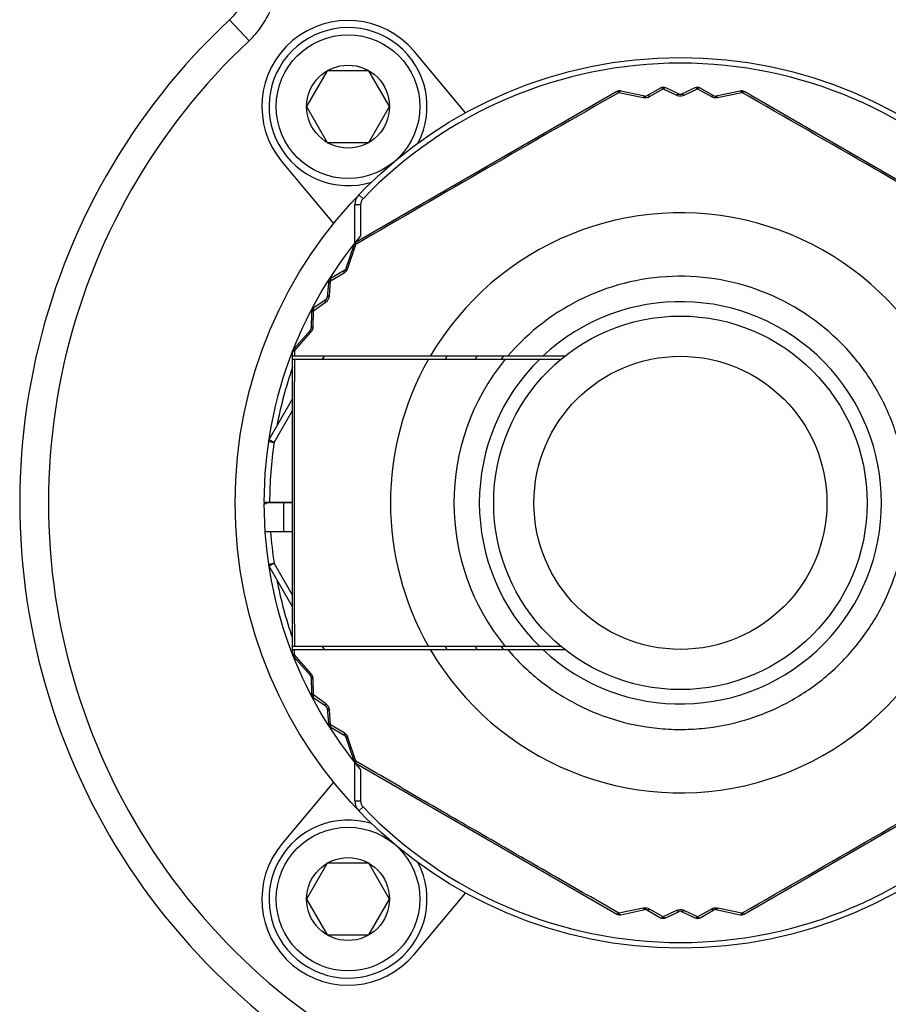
# Model space of a CAD drawing. Header units: millimetres. Extents: x 16 to 3344, y 34 to 2360.
# Tile 39 of 127: x 2677 to 2707, y 396 to 430. Entities that reach past the tile are written whole.
import ezdxf

# ---------------------------------------------------------------- set-up
doc = ezdxf.new("R2010")
doc.units = ezdxf.units.MM
doc.header["$LTSCALE"] = 185.02
doc.layers.add('BASE_ASM_PBL8', color=7, linetype='CONTINUOUS')
doc.layers.add('RIGHT_VIEW_VBL7', color=7, linetype='CONTINUOUS')

# ---------------------------------------------------------------- blocks, each defined once
blk = doc.blocks.new('BASE_ASM_PBL8', base_point=(2372.512, 437.141))
at = {"layer": 'BASE_ASM_PBL8', "color": 7}
for p, q in [((2272.003, 397.15), (2271.32, 397.881)), ((2279.538, 394.645), (2277.743, 396.785)), ((2274.723, 396.106), (2274.001, 394.856)), ((2276.166, 396.106), (2274.723, 396.106)), ((2276.888, 394.856), (2276.166, 396.106)), ((2286.324, 395.504), (2285.848, 395.235)), ((2285.935, 395.208), (2286.416, 395.477)), ((2286.416, 395.477), (2286.884, 395.255)), ((2286.972, 395.288), (2286.509, 395.51)), ((2287.521, 395.51), (2287.058, 395.288)), ((2287.146, 395.255), (2287.614, 395.477)), ((2287.614, 395.477), (2288.095, 395.208)), ((2288.182, 395.235), (2287.706, 395.504)), ((2284.799, 395.377), (2275.731, 390.141)), ((2284.877, 395.349), (2285.724, 395.175)), ((2285.778, 395.224), (2284.939, 395.399)), ((2287.057, 395.288), (2287.054, 395.287)), ((2287.058, 395.288), (2287.057, 395.288)), ((2289.09, 395.399), (2288.252, 395.224)), ((2288.306, 395.175), (2289.153, 395.349)), ((2298.299, 390.141), (2289.231, 395.377)), ((2274.001, 394.856), (2274.723, 393.606)), ((2276.166, 393.606), (2276.888, 394.856)), ((2274.723, 393.606), (2276.166, 393.606)), ((2273.147, 392.928), (2274.942, 390.788)), ((2275.966, 391.651), (2275.821, 391.789)), ((2275.882, 391.443), (2275.682, 391.443)), ((2275.682, 390.113), (2275.682, 391.443)), ((2275.882, 391.443), (2275.882, 390.358)), ((2275.641, 390.031), (2275.373, 389.217)), ((2275.443, 389.24), (2275.716, 390.06)), ((2274.835, 388.791), (2275.309, 389.073)), ((2275.329, 389.162), (2274.858, 388.884)), ((2274.76, 388.727), (2274.721, 388.215)), ((2274.794, 388.275), (2274.835, 388.791)), ((2274.237, 387.754), (2274.663, 388.048)), ((2274.678, 388.141), (2274.254, 387.851)), ((2274.167, 387.688), (2274.162, 387.141)), ((2274.229, 387.202), (2274.237, 387.754)), ((2274.136, 387.075), (2273.566, 386.436)), ((2273.578, 386.357), (2274.152, 387.003)), ((2273.515, 375.776), (2273.515, 386.359)), ((2282.985, 386.168), (2273.515, 386.168)), ((2274.552, 386.068), (2274.622, 386.168)), ((2273.515, 386.068), (2282.862, 386.068)), ((2272.697, 383.268), (2273.515, 384.685)), ((2272.87, 383.168), (2273.515, 384.285)), ((2272.672, 383.197), (2272.87, 383.168)), ((2272.697, 383.268), (2272.87, 383.168)), ((2272.515, 381.088), (2273.515, 381.088)), ((2272.515, 381.048), (2272.599, 381.048)), ((2272.542, 381.068), (2272.542, 381.088)), ((2273.515, 381.068), (2272.542, 381.068)), ((2272.599, 381.068), (2272.599, 381.048)), ((2273.215, 380.068), (2273.215, 381.068)), ((2272.549, 380.068), (2273.515, 380.068)), ((2272.672, 378.938), (2272.87, 378.967)), ((2272.87, 378.967), (2272.697, 378.867)), ((2273.515, 377.85), (2272.87, 378.967)), ((2273.515, 377.45), (2272.697, 378.867)), ((2282.862, 376.068), (2273.515, 376.068)), ((2273.515, 375.968), (2282.985, 375.968)), ((2273.578, 375.779), (2273.577, 375.968)), ((2274.624, 375.968), (2274.553, 376.068)), ((2273.566, 375.699), (2274.136, 375.06)), ((2274.152, 375.132), (2273.578, 375.779)), ((2274.162, 374.995), (2274.167, 374.448)), ((2274.237, 374.381), (2274.229, 374.933)), ((2274.663, 374.087), (2274.237, 374.381)), ((2274.254, 374.285), (2274.678, 373.995)), ((2274.721, 373.92), (2274.76, 373.408)), ((2274.835, 373.345), (2274.794, 373.86)), ((2275.309, 373.062), (2274.835, 373.345)), ((2274.858, 373.251), (2275.329, 372.973)), ((2275.373, 372.918), (2275.641, 372.104)), ((2275.716, 372.075), (2275.443, 372.896)), ((2275.682, 370.692), (2275.682, 372.022)), ((2275.731, 371.994), (2284.799, 366.759)), ((2275.882, 371.777), (2275.882, 370.692)), ((2289.231, 366.759), (2298.299, 371.994)), ((2274.942, 371.347), (2273.147, 369.207)), ((2275.682, 370.692), (2275.882, 370.692)), ((2275.966, 370.484), (2275.821, 370.346)), ((2274.723, 368.529), (2274.001, 367.279)), ((2276.166, 368.529), (2274.723, 368.529)), ((2276.888, 367.279), (2276.166, 368.529)), ((2277.743, 365.35), (2279.538, 367.49)), ((2274.001, 367.279), (2274.723, 366.029)), ((2276.166, 366.029), (2276.888, 367.279)), ((2285.724, 366.96), (2284.877, 366.786)), ((2284.939, 366.736), (2285.778, 366.911)), ((2285.848, 366.9), (2286.324, 366.631)), ((2286.416, 366.658), (2285.935, 366.927)), ((2286.884, 366.88), (2286.416, 366.658)), ((2286.509, 366.625), (2286.972, 366.847)), ((2287.058, 366.847), (2287.521, 366.625)), ((2287.614, 366.658), (2287.146, 366.88)), ((2288.095, 366.927), (2287.614, 366.658)), ((2287.706, 366.631), (2288.182, 366.9)), ((2288.252, 366.911), (2289.09, 366.736)), ((2289.153, 366.786), (2288.306, 366.96)), ((2274.723, 366.029), (2276.166, 366.029))]:
    blk.add_line(p, q, dxfattribs=at)
blk.add_lwpolyline([(2287.054, 395.287), (2287.051, 395.285), (2287.047, 395.284), (2287.042, 395.282), (2287.038, 395.281), (2287.034, 395.28), (2287.029, 395.279), (2287.024, 395.279), (2287.02, 395.279), (2287.015, 395.279), (2287.01, 395.279), (2287.005, 395.279), (2287.001, 395.279), (2286.997, 395.28)], dxfattribs=at)
for centre, radius in [((2275.445, 394.856), 2.5), ((2287.015, 381.068), 15.5), ((2275.445, 394.856), 1.443), ((2287.015, 381.068), 6.5), ((2287.015, 381.068), 5.1), ((2275.445, 367.279), 2.5), ((2275.445, 367.279), 1.443)]:
    blk.add_circle(centre, radius, dxfattribs=at)
for centre, radius, start, end in [((2287.015, 381.068), 23, 133.0296, 46.9704), ((2275.445, 394.856), 3, 40, 220), ((2275.445, 394.856), 2.75, 332.6002, 287.3441), ((2287.015, 381.068), 22, 133.0296, 46.9705), ((2287.015, 381.068), 15.3, 43.7659, 136.2341), ((2286.422, 395.33), 0.2, 64.3913, 119.422), ((2286.732, 395.523), 0.316, 179.3727, 180.1352), ((2287.607, 395.33), 0.2, 60.5786, 115.6081), ((2287.297, 395.523), 0.317, 359.8658, 0.6238), ((2962.9, -789.599), 1365.217, 119.778027, 120.221973), ((2284.899, 395.203), 0.2, 78.1982, 120), ((2285.799, 395.322), 0.1, 258.2394, 299.5194), ((2287.015, 395.379), 0.1, 244.3917, 295.0092), ((2288.231, 395.322), 0.1, 240.4808, 281.7607), ((2289.131, 395.203), 0.2, 60, 101.7617), ((1610.916, -789.971), 1365.646, 59.778097, 60.221903), ((2276.182, 391.443), 0.5, 136.2341, 179.9998), ((2276.182, 391.443), 0.3, 136.2341, 180), ((2287.015, 381.068), 10.093, 210.3519, 149.6481), ((2287.015, 381.068), 14.5, 140.1535, 158.5967), ((2275.831, 389.968), 0.2, 120, 161.8005), ((2275.278, 389.248), 0.1, 300.4826, 341.7607), ((2287.015, 381.067), 7.885, 41.3417, 139.6999), ((2274.96, 388.712), 0.2, 120.5786, 175.6081), ((2274.621, 388.223), 0.1, 304.3917, 355.6096), ((2287.015, 381.068), 7, 226.767, 133.2335), ((2274.367, 387.686), 0.2, 124.3913, 179.6928), ((2274.062, 387.142), 0.1, 318.2394, 359.4684), ((2287.015, 381.068), 14.5, 158.6031, 179.921), ((2273.715, 386.303), 0.2, 138.2391, 180.0001), ((2287.24, 386.215), 13.663, 179.4068, 180.1994), ((2287.015, 381.068), 9.6, 147.905, 148.6118), ((2287.015, 381.068), 8.727, 144.2349, 145.0467), ((2287.015, 381.068), 8, 140.3855, 141.3178), ((3625.297, 381.068), 1351.729, 179.788064, 180.211936), ((2287.015, 381.068), 10.093, 150.3038, 209.6962), ((2287.015, 381.068), 7.886, 140.6486, 219.3514), ((2287.015, 381.068), 7, 134.4153, 225.5847), ((2287.015, 381.068), 14.3, 160.7666, 169.2557), ((2272.87, 383.168), 0.2, 150, 171.5543), ((2287.015, 381.068), 14.3, 171.5543, 179.9199), ((2287.015, 381.068), 14.5, 180.079, 201.3969), ((2287.015, 381.068), 14.3, 184.01, 188.4457), ((2272.87, 378.967), 0.2, 188.4457, 210), ((2287.015, 381.068), 14.3, 190.7443, 199.2334), ((2287.015, 381.068), 9.6, 211.3882, 212.095), ((2287.015, 381.068), 8.727, 214.9533, 215.7655), ((2287.015, 381.068), 8, 218.6822, 219.6144), ((2273.715, 375.833), 0.2, 180, 221.761), ((2287.015, 381.068), 14.5, 201.4033, 219.8465), ((2274.062, 374.994), 0.1, 0.5314, 41.7606), ((2274.367, 374.45), 0.2, 180.3083, 235.6084), ((2274.621, 373.912), 0.1, 4.3916, 55.6084), ((2274.96, 373.423), 0.2, 184.3916, 239.4212), ((2275.278, 372.887), 0.1, 18.2394, 59.5174), ((2275.831, 372.167), 0.2, 198.2001, 240), ((1610.917, 1552.104), 1365.643, 299.778097, 300.221904), ((2276.182, 370.692), 0.5, 180, 223.7659), ((2276.182, 370.692), 0.3, 180, 223.7659), ((2287.015, 381.068), 15.3, 223.7659, 316.2341), ((2275.445, 367.279), 2.75, 72.6559, 27.3998), ((2275.445, 367.279), 3, 140, 320), ((2284.899, 366.932), 0.2, 240, 281.8025), ((2285.799, 366.813), 0.1, 60.4808, 101.7607), ((2286.422, 366.805), 0.2, 240.5786, 295.6081), ((2287.015, 366.757), 0.1, 64.3917, 115.6096), ((2287.607, 366.805), 0.2, 244.3913, 299.422), ((2288.231, 366.813), 0.1, 78.2394, 119.5199), ((2289.131, 366.932), 0.2, 258.239, 300)]:
    blk.add_arc(centre, radius, start, end, dxfattribs=at)
for points, knots in [([(2272.015, 399.524), (2272.015, 399.37), (2271.986, 399.067), (2271.851, 398.623), (2271.634, 398.222), (2271.433, 397.986), (2271.32, 397.881)], [0, 0, 0, 0, 0.249996, 0.499997, 0.749998, 1, 1, 1, 1]), ([(2272.003, 397.15), (2272.083, 397.225), (2272.237, 397.385), (2272.508, 397.735), (2272.776, 398.223), (2272.97, 398.86), (2273.015, 399.303), (2273.015, 399.524)], [0, 0, 0, 0, 0.125114, 0.25023, 0.500131, 0.750061, 1, 1, 1, 1]), ([(2286.365, 395.506), (2286.361, 395.507), (2286.348, 395.51), (2286.333, 395.509), (2286.324, 395.504)], [0, 0, 0, 0, 0.285283, 1, 1, 1, 1]), ([(2286.365, 395.506), (2286.369, 395.508), (2286.385, 395.516), (2286.403, 395.52), (2286.416, 395.523)], [0, 0, 0, 0, 0.255154, 1, 1, 1, 1]), ([(2286.416, 395.477), (2286.412, 395.48), (2286.396, 395.492), (2286.378, 395.502), (2286.365, 395.506)], [0, 0, 0, 0, 0.282184, 1, 1, 1, 1]), ([(2286.416, 395.523), (2286.429, 395.521), (2286.446, 395.518), (2286.463, 395.512), (2286.467, 395.51)], [0, 0, 0, 0, 0.744806, 1, 1, 1, 1]), ([(2286.467, 395.51), (2286.463, 395.508), (2286.444, 395.5), (2286.428, 395.488), (2286.416, 395.477)], [0, 0, 0, 0, 0.219194, 1, 1, 1, 1]), ([(2286.509, 395.51), (2286.506, 395.512), (2286.492, 395.516), (2286.477, 395.514), (2286.467, 395.51)], [0, 0, 0, 0, 0.228119, 1, 1, 1, 1]), ([(2287.563, 395.51), (2287.559, 395.511), (2287.546, 395.515), (2287.53, 395.515), (2287.521, 395.51)], [0, 0, 0, 0, 0.284073, 1, 1, 1, 1]), ([(2287.563, 395.51), (2287.567, 395.512), (2287.584, 395.518), (2287.601, 395.521), (2287.614, 395.523)], [0, 0, 0, 0, 0.255196, 1, 1, 1, 1]), ([(2287.614, 395.477), (2287.609, 395.481), (2287.594, 395.494), (2287.577, 395.505), (2287.563, 395.51)], [0, 0, 0, 0, 0.28151, 1, 1, 1, 1]), ([(2287.614, 395.523), (2287.627, 395.52), (2287.645, 395.516), (2287.661, 395.508), (2287.665, 395.506)], [0, 0, 0, 0, 0.744848, 1, 1, 1, 1]), ([(2287.665, 395.506), (2287.661, 395.505), (2287.642, 395.498), (2287.626, 395.487), (2287.614, 395.477)], [0, 0, 0, 0, 0.218441, 1, 1, 1, 1]), ([(2287.706, 395.504), (2287.703, 395.506), (2287.69, 395.511), (2287.675, 395.509), (2287.665, 395.506)], [0, 0, 0, 0, 0.227175, 1, 1, 1, 1]), ([(2284.799, 395.377), (2284.801, 395.378), (2284.811, 395.381), (2284.823, 395.378), (2284.831, 395.375)], [0, 0, 0, 0, 0.205402, 1, 1, 1, 1]), ([(2284.868, 395.394), (2284.858, 395.391), (2284.845, 395.385), (2284.834, 395.378), (2284.831, 395.376)], [0, 0, 0, 0, 0.743741, 1, 1, 1, 1]), ([(2284.831, 395.375), (2284.834, 395.374), (2284.851, 395.367), (2284.866, 395.357), (2284.877, 395.349)], [0, 0, 0, 0, 0.211858, 1, 1, 1, 1]), ([(2284.867, 395.401), (2284.867, 395.401), (2284.867, 395.4), (2284.867, 395.398), (2284.868, 395.396), (2284.868, 395.394)], [0, 0, 0, 0, 0.052396, 0.247191, 1, 1, 1, 1]), ([(2284.868, 395.394), (2284.871, 395.394), (2284.885, 395.394), (2284.899, 395.391), (2284.91, 395.389)], [0, 0, 0, 0, 0.244379, 1, 1, 1, 1]), ([(2284.91, 395.389), (2284.907, 395.387), (2284.894, 395.375), (2284.884, 395.36), (2284.877, 395.349)], [0, 0, 0, 0, 0.211727, 1, 1, 1, 1]), ([(2284.939, 395.399), (2284.937, 395.4), (2284.926, 395.4), (2284.916, 395.394), (2284.91, 395.389)], [0, 0, 0, 0, 0.21516, 1, 1, 1, 1]), ([(2285.724, 395.175), (2285.728, 395.183), (2285.737, 395.197), (2285.752, 395.216), (2285.769, 395.226), (2285.778, 395.224)], [0, 0, 0, 0, 0.351431, 0.633023, 1, 1, 1, 1]), ([(2285.724, 395.175), (2285.742, 395.172), (2285.813, 395.164), (2285.888, 395.181), (2285.935, 395.208)], [0, 0, 0, 0, 0.252599, 1, 1, 1, 1]), ([(2285.935, 395.208), (2285.927, 395.215), (2285.909, 395.228), (2285.879, 395.242), (2285.856, 395.24), (2285.848, 395.235)], [0, 0, 0, 0, 0.324272, 0.710347, 1, 1, 1, 1]), ([(2286.884, 395.255), (2286.892, 395.262), (2286.909, 395.277), (2286.939, 395.293), (2286.963, 395.292), (2286.972, 395.288)], [0, 0, 0, 0, 0.321653, 0.707115, 1, 1, 1, 1]), ([(2286.884, 395.255), (2286.894, 395.25), (2286.935, 395.233), (2286.981, 395.225), (2287.015, 395.226)], [0, 0, 0, 0, 0.239353, 1, 1, 1, 1]), ([(2287.015, 395.226), (2287.027, 395.226), (2287.072, 395.228), (2287.116, 395.241), (2287.146, 395.255)], [0, 0, 0, 0, 0.259553, 1, 1, 1, 1]), ([(2287.058, 395.288), (2287.064, 395.291), (2287.082, 395.294), (2287.114, 395.282), (2287.135, 395.266), (2287.146, 395.255)], [0, 0, 0, 0, 0.190009, 0.538372, 1, 1, 1, 1]), ([(2288.095, 395.208), (2288.103, 395.215), (2288.121, 395.228), (2288.151, 395.242), (2288.174, 395.24), (2288.182, 395.235)], [0, 0, 0, 0, 0.324293, 0.710384, 1, 1, 1, 1]), ([(2288.095, 395.208), (2288.11, 395.199), (2288.176, 395.169), (2288.253, 395.164), (2288.306, 395.175)], [0, 0, 0, 0, 0.242425, 1, 1, 1, 1]), ([(2288.252, 395.224), (2288.261, 395.226), (2288.278, 395.216), (2288.293, 395.197), (2288.302, 395.183), (2288.306, 395.175)], [0, 0, 0, 0, 0.366975, 0.648567, 1, 1, 1, 1]), ([(2289.12, 395.389), (2289.118, 395.391), (2289.109, 395.397), (2289.098, 395.401), (2289.09, 395.399)], [0, 0, 0, 0, 0.301005, 1, 1, 1, 1]), ([(2289.12, 395.389), (2289.124, 395.39), (2289.137, 395.393), (2289.152, 395.394), (2289.162, 395.394)], [0, 0, 0, 0, 0.256856, 1, 1, 1, 1]), ([(2289.153, 395.349), (2289.15, 395.353), (2289.141, 395.368), (2289.13, 395.381), (2289.12, 395.389)], [0, 0, 0, 0, 0.28814, 1, 1, 1, 1]), ([(2289.153, 395.349), (2289.157, 395.352), (2289.171, 395.362), (2289.187, 395.371), (2289.199, 395.375)], [0, 0, 0, 0, 0.288913, 1, 1, 1, 1]), ([(2289.163, 395.401), (2289.163, 395.401), (2289.163, 395.4), (2289.163, 395.398), (2289.162, 395.396), (2289.162, 395.394)], [0, 0, 0, 0, 0.052417, 0.247218, 1, 1, 1, 1]), ([(2289.162, 395.394), (2289.172, 395.391), (2289.185, 395.385), (2289.196, 395.378), (2289.199, 395.376)], [0, 0, 0, 0, 0.743711, 1, 1, 1, 1]), ([(2289.199, 395.375), (2289.202, 395.376), (2289.212, 395.38), (2289.225, 395.38), (2289.231, 395.377)], [0, 0, 0, 0, 0.307316, 1, 1, 1, 1]), ([(2275.665, 390.052), (2275.662, 390.05), (2275.652, 390.046), (2275.644, 390.038), (2275.641, 390.031)], [0, 0, 0, 0, 0.300987, 1, 1, 1, 1]), ([(2275.665, 390.052), (2275.666, 390.055), (2275.67, 390.068), (2275.676, 390.081), (2275.682, 390.09)], [0, 0, 0, 0, 0.256858, 1, 1, 1, 1]), ([(2275.716, 390.06), (2275.711, 390.06), (2275.694, 390.059), (2275.677, 390.056), (2275.665, 390.052)], [0, 0, 0, 0, 0.288327, 1, 1, 1, 1]), ([(2275.676, 390.094), (2275.676, 390.094), (2275.677, 390.094), (2275.678, 390.093), (2275.68, 390.091), (2275.682, 390.09)], [0, 0, 0, 0, 0.052467, 0.247285, 1, 1, 1, 1]), ([(2275.682, 390.09), (2275.689, 390.097), (2275.7, 390.105), (2275.713, 390.112), (2275.716, 390.114)], [0, 0, 0, 0, 0.743711, 1, 1, 1, 1]), ([(2275.716, 390.06), (2275.715, 390.065), (2275.714, 390.083), (2275.714, 390.101), (2275.716, 390.113)], [0, 0, 0, 0, 0.288918, 1, 1, 1, 1]), ([(2275.716, 390.113), (2275.717, 390.116), (2275.719, 390.127), (2275.725, 390.138), (2275.731, 390.141)], [0, 0, 0, 0, 0.307377, 1, 1, 1, 1]), ([(2275.309, 389.073), (2275.307, 389.083), (2275.305, 389.106), (2275.308, 389.138), (2275.321, 389.158), (2275.329, 389.162)], [0, 0, 0, 0, 0.324288, 0.710378, 1, 1, 1, 1]), ([(2275.309, 389.073), (2275.324, 389.082), (2275.383, 389.124), (2275.426, 389.188), (2275.443, 389.24)], [0, 0, 0, 0, 0.242468, 1, 1, 1, 1]), ([(2275.373, 389.217), (2275.376, 389.226), (2275.393, 389.235), (2275.418, 389.239), (2275.434, 389.24), (2275.443, 389.24)], [0, 0, 0, 0, 0.366975, 0.648568, 1, 1, 1, 1]), ([(2274.782, 388.763), (2274.778, 388.761), (2274.768, 388.751), (2274.761, 388.737), (2274.76, 388.727)], [0, 0, 0, 0, 0.284073, 1, 1, 1, 1]), ([(2274.782, 388.763), (2274.782, 388.768), (2274.785, 388.785), (2274.791, 388.802), (2274.796, 388.814)], [0, 0, 0, 0, 0.255196, 1, 1, 1, 1]), ([(2274.835, 388.791), (2274.83, 388.789), (2274.811, 388.782), (2274.793, 388.773), (2274.782, 388.763)], [0, 0, 0, 0, 0.28151, 1, 1, 1, 1]), ([(2274.79, 388.818), (2274.791, 388.817), (2274.793, 388.816), (2274.795, 388.815), (2274.796, 388.814)], [0, 0, 0, 0, 0.499346, 1, 1, 1, 1]), ([(2274.796, 388.814), (2274.805, 388.824), (2274.817, 388.837), (2274.832, 388.847), (2274.836, 388.85)], [0, 0, 0, 0, 0.744848, 1, 1, 1, 1]), ([(2274.836, 388.85), (2274.835, 388.846), (2274.832, 388.826), (2274.833, 388.806), (2274.835, 388.791)], [0, 0, 0, 0, 0.218441, 1, 1, 1, 1]), ([(2274.858, 388.884), (2274.855, 388.882), (2274.844, 388.874), (2274.838, 388.86), (2274.836, 388.85)], [0, 0, 0, 0, 0.227174, 1, 1, 1, 1]), ([(2274.794, 388.275), (2274.791, 388.23), (2274.762, 388.142), (2274.7, 388.073), (2274.663, 388.048)], [0, 0, 0, 0, 0.50005, 1, 1, 1, 1]), ([(2274.721, 388.215), (2274.722, 388.222), (2274.728, 388.239), (2274.754, 388.261), (2274.779, 388.271), (2274.794, 388.275)], [0, 0, 0, 0, 0.19, 0.538359, 1, 1, 1, 1]), ([(2274.663, 388.048), (2274.66, 388.058), (2274.656, 388.081), (2274.657, 388.115), (2274.67, 388.135), (2274.678, 388.141)], [0, 0, 0, 0, 0.32165, 0.707111, 1, 1, 1, 1]), ([(2274.186, 387.724), (2274.183, 387.721), (2274.174, 387.711), (2274.167, 387.697), (2274.167, 387.688)], [0, 0, 0, 0, 0.28528, 1, 1, 1, 1]), ([(2274.186, 387.724), (2274.186, 387.728), (2274.187, 387.746), (2274.192, 387.764), (2274.197, 387.776)], [0, 0, 0, 0, 0.255154, 1, 1, 1, 1]), ([(2274.237, 387.754), (2274.232, 387.752), (2274.213, 387.744), (2274.196, 387.734), (2274.186, 387.724)], [0, 0, 0, 0, 0.282184, 1, 1, 1, 1]), ([(2274.191, 387.78), (2274.192, 387.779), (2274.194, 387.778), (2274.196, 387.777), (2274.197, 387.776)], [0, 0, 0, 0, 0.499346, 1, 1, 1, 1]), ([(2274.197, 387.776), (2274.204, 387.787), (2274.216, 387.8), (2274.23, 387.811), (2274.234, 387.814)], [0, 0, 0, 0, 0.744806, 1, 1, 1, 1]), ([(2274.234, 387.814), (2274.233, 387.81), (2274.231, 387.79), (2274.233, 387.769), (2274.237, 387.754)], [0, 0, 0, 0, 0.219194, 1, 1, 1, 1]), ([(2274.254, 387.851), (2274.252, 387.849), (2274.241, 387.839), (2274.235, 387.825), (2274.234, 387.814)], [0, 0, 0, 0, 0.228121, 1, 1, 1, 1]), ([(2274.152, 387.003), (2274.164, 387.017), (2274.207, 387.075), (2274.229, 387.148), (2274.229, 387.202)], [0, 0, 0, 0, 0.252599, 1, 1, 1, 1]), ([(2274.162, 387.141), (2274.162, 387.147), (2274.167, 387.164), (2274.191, 387.186), (2274.215, 387.197), (2274.229, 387.202)], [0, 0, 0, 0, 0.187577, 0.535182, 1, 1, 1, 1]), ([(2274.152, 387.003), (2274.147, 387.011), (2274.139, 387.025), (2274.131, 387.048), (2274.13, 387.068), (2274.136, 387.075)], [0, 0, 0, 0, 0.351432, 0.633025, 1, 1, 1, 1]), ([(2273.515, 386.303), (2273.515, 386.305), (2273.517, 386.316), (2273.525, 386.325), (2273.531, 386.331)], [0, 0, 0, 0, 0.215473, 1, 1, 1, 1]), ([(2273.528, 386.374), (2273.528, 386.374), (2273.529, 386.374), (2273.531, 386.373), (2273.533, 386.373), (2273.535, 386.372)], [0, 0, 0, 0, 0.050718, 0.242367, 1, 1, 1, 1]), ([(2273.535, 386.372), (2273.533, 386.362), (2273.531, 386.348), (2273.531, 386.335), (2273.531, 386.331)], [0, 0, 0, 0, 0.743631, 1, 1, 1, 1]), ([(2273.531, 386.331), (2273.534, 386.334), (2273.549, 386.344), (2273.565, 386.352), (2273.578, 386.357)], [0, 0, 0, 0, 0.212785, 1, 1, 1, 1]), ([(2273.535, 386.372), (2273.54, 386.381), (2273.548, 386.392), (2273.557, 386.402), (2273.56, 386.405)], [0, 0, 0, 0, 0.743603, 1, 1, 1, 1]), ([(2273.566, 386.436), (2273.564, 386.434), (2273.558, 386.425), (2273.558, 386.413), (2273.56, 386.405)], [0, 0, 0, 0, 0.215022, 1, 1, 1, 1]), ([(2273.56, 386.405), (2273.56, 386.401), (2273.564, 386.384), (2273.571, 386.369), (2273.578, 386.357)], [0, 0, 0, 0, 0.211811, 1, 1, 1, 1]), ([(2281.001, 375.968), (2281.336, 375.572), (2281.9, 375.027), (2282.745, 374.424), (2283.645, 373.906), (2284.86, 373.429), (2286.144, 373.201), (2287.183, 373.171), (2288.219, 373.245), (2289.493, 373.528), (2290.924, 374.16), (2292.203, 375.061), (2293.281, 376.196), (2294.115, 377.52), (2294.58, 378.739), (2294.803, 379.754), (2294.925, 380.785), (2294.886, 382.089), (2294.591, 383.36), (2294.209, 384.326), (2293.735, 385.25), (2293.277, 385.887), (2292.935, 386.276)], [0, 0, 0, 0, 0.062481, 0.09376, 0.125039, 0.187519, 0.25, 0.281279, 0.312557, 0.375038, 0.437519, 0.5, 0.562481, 0.624962, 0.687443, 0.718722, 0.75, 0.812481, 0.874962, 0.906241, 0.937519, 1, 1, 1, 1]), ([(2273.531, 375.804), (2273.529, 375.806), (2273.521, 375.814), (2273.515, 375.825), (2273.515, 375.833)], [0, 0, 0, 0, 0.29953, 1, 1, 1, 1]), ([(2273.535, 375.763), (2273.533, 375.763), (2273.531, 375.762), (2273.529, 375.762), (2273.528, 375.761), (2273.528, 375.761)], [0, 0, 0, 0, 0.749598, 0.936568, 1, 1, 1, 1]), ([(2273.578, 375.779), (2273.573, 375.78), (2273.557, 375.787), (2273.541, 375.796), (2273.531, 375.804)], [0, 0, 0, 0, 0.287277, 1, 1, 1, 1]), ([(2273.535, 375.763), (2273.533, 375.773), (2273.531, 375.787), (2273.531, 375.801), (2273.531, 375.804)], [0, 0, 0, 0, 0.743611, 1, 1, 1, 1]), ([(2273.56, 375.73), (2273.557, 375.733), (2273.548, 375.743), (2273.54, 375.754), (2273.535, 375.763)], [0, 0, 0, 0, 0.256402, 1, 1, 1, 1]), ([(2273.56, 375.73), (2273.559, 375.727), (2273.558, 375.717), (2273.561, 375.705), (2273.566, 375.699)], [0, 0, 0, 0, 0.300982, 1, 1, 1, 1]), ([(2273.578, 375.779), (2273.576, 375.774), (2273.568, 375.759), (2273.562, 375.742), (2273.56, 375.73)], [0, 0, 0, 0, 0.288299, 1, 1, 1, 1]), ([(2274.136, 375.06), (2274.13, 375.067), (2274.131, 375.087), (2274.139, 375.11), (2274.147, 375.124), (2274.152, 375.132)], [0, 0, 0, 0, 0.366974, 0.648567, 1, 1, 1, 1]), ([(2274.229, 374.933), (2274.229, 374.95), (2274.222, 375.022), (2274.189, 375.092), (2274.152, 375.132)], [0, 0, 0, 0, 0.242466, 1, 1, 1, 1]), ([(2274.162, 374.995), (2274.162, 374.989), (2274.167, 374.971), (2274.191, 374.949), (2274.215, 374.938), (2274.229, 374.933)], [0, 0, 0, 0, 0.187562, 0.53515, 1, 1, 1, 1]), ([(2274.186, 374.412), (2274.183, 374.414), (2274.174, 374.424), (2274.167, 374.438), (2274.167, 374.448)], [0, 0, 0, 0, 0.286281, 1, 1, 1, 1]), ([(2274.197, 374.359), (2274.192, 374.372), (2274.187, 374.389), (2274.186, 374.407), (2274.186, 374.412)], [0, 0, 0, 0, 0.744823, 1, 1, 1, 1]), ([(2274.237, 374.381), (2274.232, 374.383), (2274.214, 374.391), (2274.196, 374.402), (2274.186, 374.412)], [0, 0, 0, 0, 0.276875, 1, 1, 1, 1]), ([(2274.197, 374.359), (2274.205, 374.348), (2274.216, 374.335), (2274.23, 374.324), (2274.234, 374.321)], [0, 0, 0, 0, 0.744782, 1, 1, 1, 1]), ([(2274.234, 374.321), (2274.233, 374.325), (2274.231, 374.345), (2274.233, 374.366), (2274.237, 374.381)], [0, 0, 0, 0, 0.218974, 1, 1, 1, 1]), ([(2274.254, 374.285), (2274.252, 374.286), (2274.241, 374.296), (2274.236, 374.31), (2274.234, 374.321)], [0, 0, 0, 0, 0.226921, 1, 1, 1, 1]), ([(2274.678, 373.995), (2274.673, 373.998), (2274.661, 374.012), (2274.655, 374.046), (2274.659, 374.073), (2274.663, 374.087)], [0, 0, 0, 0, 0.189988, 0.538337, 1, 1, 1, 1]), ([(2274.663, 374.087), (2274.7, 374.062), (2274.762, 373.994), (2274.791, 373.905), (2274.794, 373.86)], [0, 0, 0, 0, 0.500056, 1, 1, 1, 1]), ([(2274.721, 373.92), (2274.722, 373.914), (2274.728, 373.896), (2274.754, 373.874), (2274.779, 373.865), (2274.794, 373.86)], [0, 0, 0, 0, 0.189937, 0.538261, 1, 1, 1, 1]), ([(2274.782, 373.372), (2274.778, 373.375), (2274.768, 373.384), (2274.761, 373.398), (2274.76, 373.408)], [0, 0, 0, 0, 0.285212, 1, 1, 1, 1]), ([(2274.796, 373.321), (2274.791, 373.333), (2274.785, 373.35), (2274.782, 373.368), (2274.782, 373.372)], [0, 0, 0, 0, 0.744783, 1, 1, 1, 1]), ([(2274.835, 373.345), (2274.83, 373.346), (2274.811, 373.353), (2274.793, 373.363), (2274.782, 373.372)], [0, 0, 0, 0, 0.281627, 1, 1, 1, 1]), ([(2274.796, 373.321), (2274.805, 373.311), (2274.817, 373.298), (2274.832, 373.288), (2274.836, 373.285)], [0, 0, 0, 0, 0.744822, 1, 1, 1, 1]), ([(2274.836, 373.285), (2274.835, 373.289), (2274.832, 373.309), (2274.833, 373.329), (2274.835, 373.345)], [0, 0, 0, 0, 0.218282, 1, 1, 1, 1]), ([(2274.858, 373.251), (2274.855, 373.253), (2274.844, 373.261), (2274.838, 373.275), (2274.836, 373.285)], [0, 0, 0, 0, 0.226203, 1, 1, 1, 1]), ([(2275.309, 373.062), (2275.307, 373.052), (2275.305, 373.029), (2275.308, 372.997), (2275.321, 372.978), (2275.329, 372.973)], [0, 0, 0, 0, 0.32428, 0.710381, 1, 1, 1, 1]), ([(2275.443, 372.896), (2275.437, 372.913), (2275.408, 372.979), (2275.356, 373.035), (2275.309, 373.062)], [0, 0, 0, 0, 0.252602, 1, 1, 1, 1]), ([(2275.443, 372.896), (2275.434, 372.895), (2275.418, 372.896), (2275.393, 372.9), (2275.376, 372.909), (2275.373, 372.918)], [0, 0, 0, 0, 0.351432, 0.633024, 1, 1, 1, 1]), ([(2275.641, 372.104), (2275.642, 372.102), (2275.647, 372.093), (2275.657, 372.087), (2275.665, 372.084)], [0, 0, 0, 0, 0.215152, 1, 1, 1, 1]), ([(2275.665, 372.084), (2275.669, 372.082), (2275.685, 372.077), (2275.702, 372.076), (2275.716, 372.075)], [0, 0, 0, 0, 0.211811, 1, 1, 1, 1]), ([(2275.682, 372.045), (2275.68, 372.048), (2275.673, 372.06), (2275.668, 372.074), (2275.665, 372.084)], [0, 0, 0, 0, 0.244381, 1, 1, 1, 1]), ([(2275.676, 372.041), (2275.676, 372.041), (2275.677, 372.041), (2275.678, 372.042), (2275.68, 372.044), (2275.682, 372.045)], [0, 0, 0, 0, 0.052363, 0.247146, 1, 1, 1, 1]), ([(2275.682, 372.045), (2275.689, 372.038), (2275.7, 372.03), (2275.713, 372.023), (2275.716, 372.022)], [0, 0, 0, 0, 0.743741, 1, 1, 1, 1]), ([(2275.716, 372.022), (2275.716, 372.026), (2275.713, 372.044), (2275.714, 372.061), (2275.716, 372.075)], [0, 0, 0, 0, 0.211917, 1, 1, 1, 1]), ([(2284.877, 366.786), (2284.127, 367.217), (2282.597, 368.093), (2280.291, 369.421), (2277.987, 370.754), (2276.464, 371.641), (2275.716, 372.075)], [0, 0, 0, 0, 0.245218, 0.5, 0.754782, 1, 1, 1, 1]), ([(2275.716, 372.022), (2275.716, 372.018), (2275.719, 372.008), (2275.725, 371.998), (2275.731, 371.994)], [0, 0, 0, 0, 0.308126, 1, 1, 1, 1]), ([(2284.831, 366.76), (2284.828, 366.759), (2284.817, 366.756), (2284.805, 366.755), (2284.799, 366.759)], [0, 0, 0, 0, 0.307419, 1, 1, 1, 1]), ([(2284.877, 366.786), (2284.873, 366.783), (2284.858, 366.773), (2284.843, 366.764), (2284.831, 366.76)], [0, 0, 0, 0, 0.288866, 1, 1, 1, 1]), ([(2284.868, 366.741), (2284.858, 366.745), (2284.845, 366.75), (2284.834, 366.757), (2284.831, 366.759)], [0, 0, 0, 0, 0.743711, 1, 1, 1, 1]), ([(2284.867, 366.734), (2284.867, 366.734), (2284.867, 366.735), (2284.867, 366.737), (2284.868, 366.74), (2284.868, 366.741)], [0, 0, 0, 0, 0.052504, 0.247334, 1, 1, 1, 1]), ([(2284.91, 366.746), (2284.906, 366.746), (2284.892, 366.742), (2284.878, 366.741), (2284.868, 366.741)], [0, 0, 0, 0, 0.25686, 1, 1, 1, 1]), ([(2284.877, 366.786), (2284.879, 366.782), (2284.889, 366.768), (2284.9, 366.754), (2284.91, 366.746)], [0, 0, 0, 0, 0.288298, 1, 1, 1, 1]), ([(2284.91, 366.746), (2284.912, 366.744), (2284.921, 366.738), (2284.932, 366.735), (2284.939, 366.736)], [0, 0, 0, 0, 0.300986, 1, 1, 1, 1]), ([(2285.935, 366.927), (2285.92, 366.936), (2285.854, 366.966), (2285.777, 366.972), (2285.724, 366.96)], [0, 0, 0, 0, 0.242468, 1, 1, 1, 1]), ([(2285.778, 366.911), (2285.769, 366.909), (2285.752, 366.919), (2285.737, 366.938), (2285.728, 366.952), (2285.724, 366.96)], [0, 0, 0, 0, 0.366976, 0.648568, 1, 1, 1, 1]), ([(2285.935, 366.927), (2285.927, 366.921), (2285.909, 366.907), (2285.879, 366.893), (2285.856, 366.895), (2285.848, 366.9)], [0, 0, 0, 0, 0.324299, 0.710393, 1, 1, 1, 1]), ([(2286.324, 366.631), (2286.327, 366.63), (2286.34, 366.624), (2286.355, 366.626), (2286.365, 366.629)], [0, 0, 0, 0, 0.227174, 1, 1, 1, 1]), ([(2286.365, 366.629), (2286.369, 366.63), (2286.388, 366.637), (2286.404, 366.649), (2286.416, 366.658)], [0, 0, 0, 0, 0.218441, 1, 1, 1, 1]), ([(2286.416, 366.658), (2286.421, 366.655), (2286.436, 366.641), (2286.453, 366.63), (2286.467, 366.625)], [0, 0, 0, 0, 0.28151, 1, 1, 1, 1]), ([(2287.015, 366.91), (2287.003, 366.91), (2286.958, 366.907), (2286.914, 366.894), (2286.884, 366.88)], [0, 0, 0, 0, 0.259525, 1, 1, 1, 1]), ([(2286.972, 366.847), (2286.966, 366.844), (2286.948, 366.841), (2286.916, 366.853), (2286.895, 366.87), (2286.884, 366.88)], [0, 0, 0, 0, 0.190008, 0.53837, 1, 1, 1, 1]), ([(2287.146, 366.88), (2287.136, 366.885), (2287.095, 366.902), (2287.049, 366.91), (2287.015, 366.91)], [0, 0, 0, 0, 0.239384, 1, 1, 1, 1]), ([(2287.146, 366.88), (2287.138, 366.873), (2287.12, 366.858), (2287.091, 366.842), (2287.067, 366.843), (2287.058, 366.847)], [0, 0, 0, 0, 0.321653, 0.707115, 1, 1, 1, 1]), ([(2287.563, 366.625), (2287.567, 366.627), (2287.586, 366.635), (2287.602, 366.648), (2287.614, 366.658)], [0, 0, 0, 0, 0.219194, 1, 1, 1, 1]), ([(2287.614, 366.658), (2287.618, 366.655), (2287.634, 366.643), (2287.651, 366.633), (2287.665, 366.629)], [0, 0, 0, 0, 0.282184, 1, 1, 1, 1]), ([(2287.665, 366.629), (2287.669, 366.628), (2287.682, 366.625), (2287.697, 366.626), (2287.706, 366.631)], [0, 0, 0, 0, 0.285283, 1, 1, 1, 1]), ([(2288.306, 366.96), (2288.288, 366.964), (2288.217, 366.971), (2288.142, 366.954), (2288.095, 366.927)], [0, 0, 0, 0, 0.252599, 1, 1, 1, 1]), ([(2288.182, 366.9), (2288.177, 366.897), (2288.16, 366.893), (2288.128, 366.903), (2288.107, 366.918), (2288.095, 366.927)], [0, 0, 0, 0, 0.187483, 0.535014, 1, 1, 1, 1]), ([(2288.306, 366.96), (2288.302, 366.952), (2288.293, 366.938), (2288.278, 366.919), (2288.261, 366.909), (2288.252, 366.911)], [0, 0, 0, 0, 0.351431, 0.633023, 1, 1, 1, 1]), ([(2289.09, 366.736), (2289.093, 366.736), (2289.104, 366.735), (2289.114, 366.741), (2289.12, 366.746)], [0, 0, 0, 0, 0.215028, 1, 1, 1, 1]), ([(2289.12, 366.746), (2289.123, 366.749), (2289.136, 366.76), (2289.146, 366.775), (2289.153, 366.786)], [0, 0, 0, 0, 0.211726, 1, 1, 1, 1]), ([(2289.162, 366.741), (2289.159, 366.741), (2289.145, 366.742), (2289.131, 366.744), (2289.12, 366.746)], [0, 0, 0, 0, 0.244377, 1, 1, 1, 1]), ([(2289.199, 366.76), (2289.196, 366.761), (2289.179, 366.768), (2289.164, 366.778), (2289.153, 366.786)], [0, 0, 0, 0, 0.211848, 1, 1, 1, 1]), ([(2289.162, 366.741), (2289.172, 366.745), (2289.185, 366.75), (2289.196, 366.757), (2289.199, 366.759)], [0, 0, 0, 0, 0.743742, 1, 1, 1, 1]), ([(2289.163, 366.734), (2289.163, 366.734), (2289.163, 366.735), (2289.163, 366.737), (2289.162, 366.74), (2289.162, 366.741)], [0, 0, 0, 0, 0.052444, 0.247256, 1, 1, 1, 1]), ([(2289.231, 366.759), (2289.229, 366.758), (2289.219, 366.754), (2289.207, 366.757), (2289.199, 366.76)], [0, 0, 0, 0, 0.205344, 1, 1, 1, 1]), ([(2286.416, 366.613), (2286.403, 366.615), (2286.385, 366.619), (2286.369, 366.627), (2286.365, 366.629)], [0, 0, 0, 0, 0.744848, 1, 1, 1, 1]), ([(2286.416, 366.606), (2286.415, 366.607), (2286.416, 366.609), (2286.416, 366.611), (2286.416, 366.613)], [0, 0, 0, 0, 0.499346, 1, 1, 1, 1]), ([(2286.467, 366.625), (2286.463, 366.624), (2286.446, 366.617), (2286.429, 366.614), (2286.416, 366.613)], [0, 0, 0, 0, 0.255196, 1, 1, 1, 1]), ([(2286.467, 366.625), (2286.471, 366.624), (2286.484, 366.62), (2286.5, 366.621), (2286.509, 366.625)], [0, 0, 0, 0, 0.284073, 1, 1, 1, 1]), ([(2287.521, 366.625), (2287.524, 366.624), (2287.538, 366.619), (2287.553, 366.622), (2287.563, 366.625)], [0, 0, 0, 0, 0.228121, 1, 1, 1, 1]), ([(2287.614, 366.613), (2287.601, 366.614), (2287.584, 366.617), (2287.567, 366.624), (2287.563, 366.625)], [0, 0, 0, 0, 0.744806, 1, 1, 1, 1]), ([(2287.665, 366.629), (2287.661, 366.627), (2287.645, 366.619), (2287.627, 366.615), (2287.614, 366.613)], [0, 0, 0, 0, 0.255154, 1, 1, 1, 1]), ([(2287.614, 366.606), (2287.615, 366.607), (2287.614, 366.609), (2287.614, 366.611), (2287.614, 366.613)], [0, 0, 0, 0, 0.499346, 1, 1, 1, 1])]:
    blk.add_open_spline(points, degree=3, knots=knots, dxfattribs=at)
for points in [[(2286.416, 395.53), (2286.415, 395.529), (2286.416, 395.528), (2286.416, 395.527)], [(2287.614, 395.53), (2287.614, 395.529), (2287.614, 395.528), (2287.614, 395.527)], [(2274.191, 374.355), (2274.192, 374.357), (2274.195, 374.358), (2274.197, 374.359)], [(2274.79, 373.318), (2274.792, 373.318), (2274.794, 373.32), (2274.796, 373.321)]]:
    blk.add_open_spline(points, degree=3, dxfattribs=at)
blk = doc.blocks.new('RIGHT_VIEW_VBL7', base_point=(2378.645, 739.968))
at = {"layer": 'BASE_ASM_PBL8'}
blk.add_blockref('BASE_ASM_PBL8', (2372.512, 437.141), dxfattribs=at)

msp = doc.modelspace()

# ---------------------------------------------------------------- block references
at = {"layer": 'RIGHT_VIEW_VBL7'}
msp.add_blockref('RIGHT_VIEW_VBL7', (2791.631, 771.9), dxfattribs=at)

doc.saveas('drawing.dxf')
